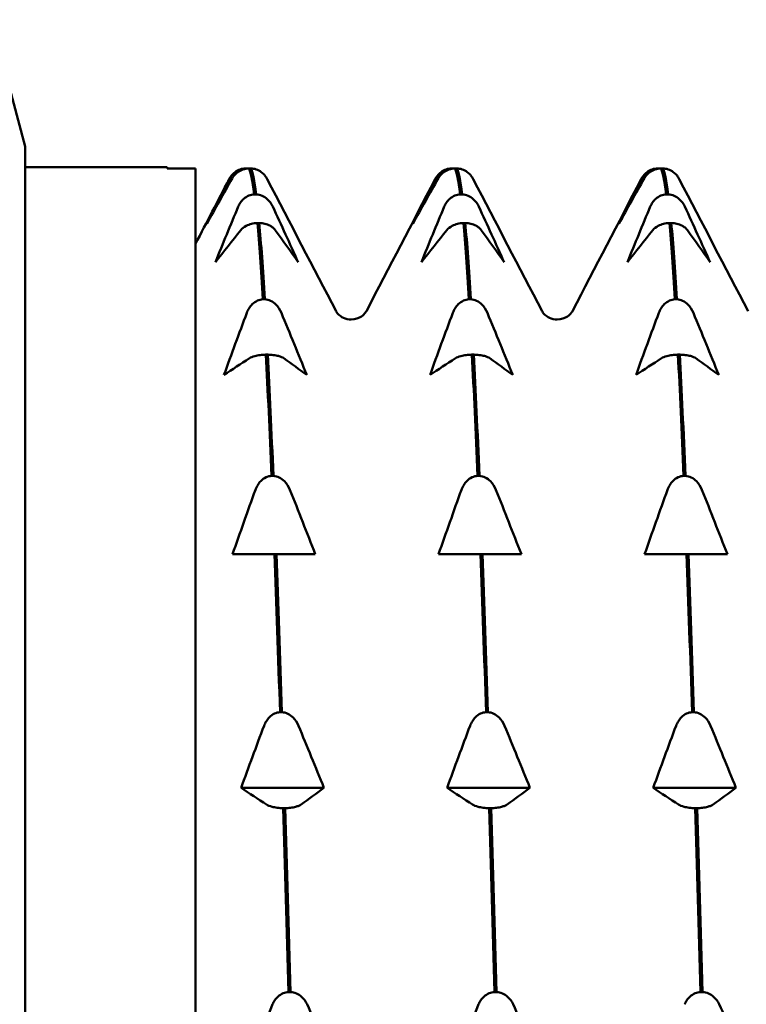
# Model space of a CAD drawing. Header units: millimetres. Extents: x 37 to 189, y 87 to 240.
# Tile 22 of 25: x 86 to 92, y 204 to 213. Entities that reach past the tile are written whole.
import ezdxf

# ---------------------------------------------------------------- set-up
doc = ezdxf.new("R2010")
doc.units = ezdxf.units.MM
doc.layers.add('Видимый контур (ГОСТ)', color=7, linetype='Continuous', lineweight=50)

msp = doc.modelspace()

# ---------------------------------------------------------------- linework, layer by layer
at = {"layer": 'Видимый контур (ГОСТ)'}
for p, q in [((85.7787, 211.6303), (85.4787, 212.7499)), ((85.7787, 190.3695), (85.7787, 211.6303)), ((87.0287, 211.4499), (85.7787, 211.4499)), ((87.0287, 211.4499), (87.0287, 211.4385)), ((87.2787, 211.4385), (87.0287, 211.4385)), ((87.2787, 211.4385), (87.2787, 190.5499)), ((87.7214, 211.4385), (87.7383, 211.4385)), ((87.7654, 211.4385), (87.7484, 211.4385)), ((89.5375, 211.4385), (89.5544, 211.4385)), ((89.5815, 211.4385), (89.5645, 211.4385)), ((91.3536, 211.4385), (91.3705, 211.4385)), ((91.3976, 211.4385), (91.3806, 211.4385)), ((87.797, 211.2092), (87.814, 211.2092)), ((89.6131, 211.2092), (89.6301, 211.2092)), ((91.4292, 211.2092), (91.4462, 211.2092)), ((87.841, 210.9563), (87.8241, 210.9563)), ((89.6571, 210.9563), (89.6402, 210.9563)), ((91.4732, 210.9563), (91.4563, 210.9563)), ((87.8727, 210.2843), (87.8897, 210.2843)), ((89.6888, 210.2843), (89.7058, 210.2843)), ((91.5049, 210.2843), (91.5219, 210.2843)), ((87.9167, 209.7957), (87.8997, 209.7957)), ((89.7328, 209.7957), (89.7158, 209.7957)), ((91.5489, 209.7957), (91.5319, 209.7957)), ((87.9484, 208.7266), (87.9653, 208.7266)), ((89.7645, 208.7266), (89.7814, 208.7266)), ((91.5806, 208.7266), (91.5975, 208.7266)), ((87.8295, 208.0356), (87.6057, 208.0356)), ((87.9754, 208.0356), (87.8295, 208.0356)), ((87.9924, 208.0356), (87.9754, 208.0356)), ((88.1337, 208.0356), (87.9924, 208.0356)), ((88.3351, 208.0356), (88.1337, 208.0356)), ((89.6456, 208.0356), (89.4218, 208.0356)), ((89.7915, 208.0356), (89.6456, 208.0356)), ((89.8085, 208.0356), (89.7915, 208.0356)), ((89.9498, 208.0356), (89.8085, 208.0356)), ((90.1512, 208.0356), (89.9498, 208.0356)), ((91.4617, 208.0356), (91.2379, 208.0356)), ((91.6076, 208.0356), (91.4617, 208.0356)), ((91.6246, 208.0356), (91.6076, 208.0356)), ((91.7659, 208.0356), (91.6246, 208.0356)), ((91.9673, 208.0356), (91.7659, 208.0356)), ((88.024, 206.6423), (88.041, 206.6423)), ((89.8401, 206.6423), (89.8571, 206.6423)), ((91.6562, 206.6423), (91.6732, 206.6423)), ((88.4108, 205.9749), (87.6813, 205.9749)), ((90.2269, 205.9749), (89.4974, 205.9749)), ((92.043, 205.9749), (91.3135, 205.9749)), ((88.0681, 205.7961), (88.0511, 205.7961)), ((89.8842, 205.7961), (89.8672, 205.7961)), ((91.7003, 205.7961), (91.6833, 205.7961)), ((88.0997, 204.1735), (88.1167, 204.1735)), ((89.9158, 204.1735), (89.9328, 204.1735)), ((91.7319, 204.1735), (91.7489, 204.1735))]:
    msp.add_line(p, q, dxfattribs=at)
for points, knots in [([(87.5801, 211.3506), (87.5855, 211.3612), (87.5924, 211.3715), (87.6084, 211.3902), (87.6175, 211.3987), (87.6411, 211.4159), (87.6564, 211.424), (87.6887, 211.4347), (87.7047, 211.4378), (87.7214, 211.4385)], [-0.01992, -0.01992, -0.01992, -0.01992, -0.0151496, -0.0151496, -0.01067581, -0.01067581, -0.00499702, -0.00499702, 0, 0, 0, 0]), ([(87.7484, 211.4385), (87.7305, 211.4377), (87.7132, 211.4343), (87.6798, 211.4227), (87.6643, 211.4143), (87.6309, 211.3901), (87.6144, 211.3717), (87.6024, 211.3506)], [-0.02228821, -0.02228821, -0.02228821, -0.02228821, -0.01619449, -0.01619449, -0.00966289, -0.00966289, 0, 0, 0, 0]), ([(87.8962, 211.3681), (87.8931, 211.3725), (87.8897, 211.3769), (87.8783, 211.3902), (87.8692, 211.3987), (87.8456, 211.4159), (87.8303, 211.424), (87.7981, 211.4347), (87.782, 211.4378), (87.7654, 211.4385)], [-0.0172479, -0.0172479, -0.0172479, -0.0172479, -0.0151496, -0.0151496, -0.01067581, -0.01067581, -0.00499702, -0.00499702, 0, 0, 0, 0]), ([(89.3962, 211.3506), (89.4016, 211.3612), (89.4085, 211.3715), (89.4245, 211.3902), (89.4336, 211.3987), (89.4572, 211.4159), (89.4725, 211.424), (89.5048, 211.4347), (89.5208, 211.4378), (89.5375, 211.4385)], [-0.01992, -0.01992, -0.01992, -0.01992, -0.0151496, -0.0151496, -0.01067581, -0.01067581, -0.00499702, -0.00499702, 0, 0, 0, 0]), ([(89.5645, 211.4385), (89.5466, 211.4377), (89.5293, 211.4343), (89.4959, 211.4227), (89.4804, 211.4143), (89.447, 211.3901), (89.4305, 211.3717), (89.4185, 211.3506)], [-0.02228821, -0.02228821, -0.02228821, -0.02228821, -0.01619449, -0.01619449, -0.00966289, -0.00966289, 0, 0, 0, 0]), ([(89.7123, 211.3681), (89.7092, 211.3725), (89.7058, 211.3769), (89.6944, 211.3902), (89.6853, 211.3987), (89.6617, 211.4159), (89.6464, 211.424), (89.6142, 211.4347), (89.5981, 211.4378), (89.5815, 211.4385)], [-0.0172479, -0.0172479, -0.0172479, -0.0172479, -0.0151496, -0.0151496, -0.01067581, -0.01067581, -0.00499702, -0.00499702, 0, 0, 0, 0]), ([(91.2123, 211.3506), (91.2177, 211.3612), (91.2246, 211.3715), (91.2406, 211.3902), (91.2497, 211.3987), (91.2733, 211.4159), (91.2886, 211.424), (91.3209, 211.4347), (91.3369, 211.4378), (91.3536, 211.4385)], [-0.01992, -0.01992, -0.01992, -0.01992, -0.0151496, -0.0151496, -0.01067581, -0.01067581, -0.00499702, -0.00499702, 0, 0, 0, 0]), ([(91.3806, 211.4385), (91.3627, 211.4377), (91.3454, 211.4343), (91.312, 211.4227), (91.2965, 211.4143), (91.2631, 211.3901), (91.2466, 211.3717), (91.2346, 211.3506)], [-0.02228821, -0.02228821, -0.02228821, -0.02228821, -0.01619449, -0.01619449, -0.00966289, -0.00966289, 0, 0, 0, 0]), ([(91.5284, 211.3681), (91.5253, 211.3725), (91.5219, 211.3769), (91.5105, 211.3902), (91.5014, 211.3987), (91.4778, 211.4159), (91.4625, 211.424), (91.4303, 211.4347), (91.4142, 211.4378), (91.3976, 211.4385)], [-0.0172479, -0.0172479, -0.0172479, -0.0172479, -0.0151496, -0.0151496, -0.01067581, -0.01067581, -0.00499702, -0.00499702, 0, 0, 0, 0]), ([(87.6558, 211.1016), (87.6612, 211.1146), (87.668, 211.1272), (87.6841, 211.1501), (87.6932, 211.1605), (87.7168, 211.1816), (87.7321, 211.1915), (87.7643, 211.2047), (87.7804, 211.2084), (87.797, 211.2092)], [-0.01992, -0.01992, -0.01992, -0.01992, -0.0151496, -0.0151496, -0.01067581, -0.01067581, -0.00499702, -0.00499702, 0, 0, 0, 0]), ([(87.814, 211.2092), (87.8319, 211.2083), (87.8492, 211.2041), (87.8826, 211.1899), (87.8981, 211.1797), (87.9315, 211.15), (87.948, 211.1275), (87.9599, 211.1016)], [-0.02228821, -0.02228821, -0.02228821, -0.02228821, -0.01619448, -0.01619448, -0.00966289, -0.00966289, 0, 0, 0, 0]), ([(89.4719, 211.1016), (89.4773, 211.1146), (89.4841, 211.1272), (89.5002, 211.1501), (89.5093, 211.1605), (89.5329, 211.1816), (89.5482, 211.1915), (89.5804, 211.2047), (89.5965, 211.2084), (89.6131, 211.2092)], [-0.01992, -0.01992, -0.01992, -0.01992, -0.0151496, -0.0151496, -0.01067581, -0.01067581, -0.00499702, -0.00499702, 0, 0, 0, 0]), ([(89.6301, 211.2092), (89.648, 211.2083), (89.6653, 211.2041), (89.6987, 211.1899), (89.7142, 211.1797), (89.7476, 211.15), (89.7641, 211.1275), (89.776, 211.1016)], [-0.02228821, -0.02228821, -0.02228821, -0.02228821, -0.01619448, -0.01619448, -0.00966289, -0.00966289, 0, 0, 0, 0]), ([(91.288, 211.1016), (91.2934, 211.1146), (91.3002, 211.1272), (91.3163, 211.1501), (91.3254, 211.1605), (91.349, 211.1816), (91.3643, 211.1915), (91.3965, 211.2047), (91.4126, 211.2084), (91.4292, 211.2092)], [-0.01992, -0.01992, -0.01992, -0.01992, -0.0151496, -0.0151496, -0.01067581, -0.01067581, -0.00499702, -0.00499702, 0, 0, 0, 0]), ([(91.4462, 211.2092), (91.4641, 211.2083), (91.4814, 211.2041), (91.5148, 211.1899), (91.5303, 211.1797), (91.5637, 211.15), (91.5802, 211.1275), (91.5921, 211.1016)], [-0.02228821, -0.02228821, -0.02228821, -0.02228821, -0.01619448, -0.01619448, -0.00966289, -0.00966289, 0, 0, 0, 0]), ([(87.8241, 210.9563), (87.8062, 210.9558), (87.7889, 210.9534), (87.7555, 210.9452), (87.74, 210.9393), (87.7066, 210.9221), (87.6901, 210.9091), (87.6781, 210.8942)], [-0.02228821, -0.02228821, -0.02228821, -0.02228821, -0.01619448, -0.01619448, -0.00966289, -0.00966289, 0, 0, 0, 0]), ([(87.9823, 210.8942), (87.9769, 210.9017), (87.97, 210.909), (87.954, 210.9222), (87.9449, 210.9282), (87.9213, 210.9404), (87.906, 210.9461), (87.8737, 210.9537), (87.8577, 210.9558), (87.841, 210.9563)], [-0.01992, -0.01992, -0.01992, -0.01992, -0.0151496, -0.0151496, -0.01067581, -0.01067581, -0.00499702, -0.00499702, 0, 0, 0, 0]), ([(89.6402, 210.9563), (89.6223, 210.9558), (89.605, 210.9534), (89.5716, 210.9452), (89.5561, 210.9393), (89.5227, 210.9221), (89.5062, 210.9091), (89.4942, 210.8942)], [-0.02228821, -0.02228821, -0.02228821, -0.02228821, -0.01619448, -0.01619448, -0.00966289, -0.00966289, 0, 0, 0, 0]), ([(89.7984, 210.8942), (89.793, 210.9017), (89.7861, 210.909), (89.7701, 210.9222), (89.761, 210.9282), (89.7374, 210.9404), (89.7221, 210.9461), (89.6898, 210.9537), (89.6738, 210.9558), (89.6571, 210.9563)], [-0.01992, -0.01992, -0.01992, -0.01992, -0.0151496, -0.0151496, -0.01067581, -0.01067581, -0.00499702, -0.00499702, 0, 0, 0, 0]), ([(91.4563, 210.9563), (91.4384, 210.9558), (91.4211, 210.9534), (91.3877, 210.9452), (91.3722, 210.9393), (91.3388, 210.9221), (91.3223, 210.9091), (91.3103, 210.8942)], [-0.02228821, -0.02228821, -0.02228821, -0.02228821, -0.01619448, -0.01619448, -0.00966289, -0.00966289, 0, 0, 0, 0]), ([(91.6145, 210.8942), (91.6091, 210.9017), (91.6022, 210.909), (91.5862, 210.9222), (91.5771, 210.9282), (91.5535, 210.9404), (91.5382, 210.9461), (91.5059, 210.9537), (91.4899, 210.9558), (91.4732, 210.9563)], [-0.01992, -0.01992, -0.01992, -0.01992, -0.0151496, -0.0151496, -0.01067581, -0.01067581, -0.00499702, -0.00499702, 0, 0, 0, 0]), ([(87.7314, 210.1642), (87.7369, 210.1787), (87.7437, 210.1928), (87.7598, 210.2183), (87.7688, 210.2299), (87.7925, 210.2534), (87.8078, 210.2645), (87.84, 210.2792), (87.8561, 210.2833), (87.8727, 210.2843)], [-0.01992, -0.01992, -0.01992, -0.01992, -0.0151496, -0.0151496, -0.01067581, -0.01067581, -0.00499702, -0.00499702, 0, 0, 0, 0]), ([(87.8897, 210.2843), (87.9076, 210.2832), (87.9249, 210.2785), (87.9583, 210.2627), (87.9738, 210.2513), (88.0071, 210.2182), (88.0236, 210.1931), (88.0356, 210.1642)], [-0.02228821, -0.02228821, -0.02228821, -0.02228821, -0.01619448, -0.01619448, -0.00966289, -0.00966289, 0, 0, 0, 0]), ([(89.5475, 210.1642), (89.553, 210.1787), (89.5598, 210.1928), (89.5759, 210.2183), (89.5849, 210.2299), (89.6086, 210.2534), (89.6239, 210.2645), (89.6561, 210.2792), (89.6722, 210.2833), (89.6888, 210.2843)], [-0.01992, -0.01992, -0.01992, -0.01992, -0.0151496, -0.0151496, -0.01067581, -0.01067581, -0.00499702, -0.00499702, 0, 0, 0, 0]), ([(89.7058, 210.2843), (89.7237, 210.2832), (89.741, 210.2785), (89.7744, 210.2627), (89.7899, 210.2513), (89.8232, 210.2182), (89.8397, 210.1931), (89.8517, 210.1642)], [-0.02228821, -0.02228821, -0.02228821, -0.02228821, -0.01619448, -0.01619448, -0.00966289, -0.00966289, 0, 0, 0, 0]), ([(91.3636, 210.1642), (91.3691, 210.1787), (91.3759, 210.1928), (91.392, 210.2183), (91.401, 210.2299), (91.4247, 210.2534), (91.44, 210.2645), (91.4722, 210.2792), (91.4883, 210.2833), (91.5049, 210.2843)], [-0.01992, -0.01992, -0.01992, -0.01992, -0.0151496, -0.0151496, -0.01067581, -0.01067581, -0.00499702, -0.00499702, 0, 0, 0, 0]), ([(91.5219, 210.2843), (91.5398, 210.2832), (91.5571, 210.2785), (91.5905, 210.2627), (91.606, 210.2513), (91.6393, 210.2182), (91.6558, 210.1931), (91.6678, 210.1642)], [-0.02228821, -0.02228821, -0.02228821, -0.02228821, -0.01619448, -0.01619448, -0.00966289, -0.00966289, 0, 0, 0, 0]), ([(88.5177, 210.1799), (88.5202, 210.175), (88.525, 210.1645), (88.5516, 210.1391), (88.5648, 210.1287), (88.6019, 210.1112), (88.6265, 210.1049), (88.6514, 210.1049)], [0, 0, 0, 0, 0.02814735, 0.02814735, 0.04292595, 0.04292595, 0.05825305, 0.05825305, 0.05825305, 0.05825305]), ([(88.6514, 210.1049), (88.6871, 210.1049), (88.7211, 210.1185), (88.7594, 210.1449), (88.7693, 210.1565), (88.781, 210.172), (88.7836, 210.1769), (88.7852, 210.1799)], [0, 0, 0, 0, 0.0219886, 0.0219886, 0.04094287, 0.04094287, 0.05822789, 0.05822789, 0.05822789, 0.05822789]), ([(90.3338, 210.1799), (90.3363, 210.175), (90.3411, 210.1645), (90.3677, 210.1391), (90.3809, 210.1287), (90.418, 210.1112), (90.4426, 210.1049), (90.4675, 210.1049)], [0, 0, 0, 0, 0.02814735, 0.02814735, 0.04292595, 0.04292595, 0.05825305, 0.05825305, 0.05825305, 0.05825305]), ([(90.4675, 210.1049), (90.5032, 210.1049), (90.5372, 210.1185), (90.5755, 210.1449), (90.5854, 210.1565), (90.5971, 210.172), (90.5997, 210.1769), (90.6013, 210.1799)], [0, 0, 0, 0, 0.0219886, 0.0219886, 0.04094287, 0.04094287, 0.05822789, 0.05822789, 0.05822789, 0.05822789]), ([(87.8997, 209.7957), (87.8818, 209.7954), (87.8645, 209.7942), (87.8311, 209.7899), (87.8156, 209.7869), (87.7823, 209.778), (87.7658, 209.7713), (87.7538, 209.7635)], [-0.02228821, -0.02228821, -0.02228821, -0.02228821, -0.01619448, -0.01619448, -0.00966289, -0.00966289, 0, 0, 0, 0]), ([(88.058, 209.7635), (88.0525, 209.7674), (88.0457, 209.7712), (88.0296, 209.778), (88.0206, 209.7811), (87.9969, 209.7874), (87.9816, 209.7904), (87.9494, 209.7943), (87.9333, 209.7954), (87.9167, 209.7957)], [-0.01992, -0.01992, -0.01992, -0.01992, -0.0151496, -0.0151496, -0.01067581, -0.01067581, -0.00499702, -0.00499702, 0, 0, 0, 0]), ([(89.7158, 209.7957), (89.6979, 209.7954), (89.6806, 209.7942), (89.6472, 209.7899), (89.6317, 209.7869), (89.5984, 209.778), (89.5819, 209.7713), (89.5699, 209.7635)], [-0.02228821, -0.02228821, -0.02228821, -0.02228821, -0.01619448, -0.01619448, -0.00966289, -0.00966289, 0, 0, 0, 0]), ([(89.8741, 209.7635), (89.8686, 209.7674), (89.8618, 209.7712), (89.8457, 209.778), (89.8367, 209.7811), (89.813, 209.7874), (89.7977, 209.7904), (89.7655, 209.7943), (89.7494, 209.7954), (89.7328, 209.7957)], [-0.01992, -0.01992, -0.01992, -0.01992, -0.0151496, -0.0151496, -0.01067581, -0.01067581, -0.00499702, -0.00499702, 0, 0, 0, 0]), ([(91.5319, 209.7957), (91.514, 209.7954), (91.4967, 209.7942), (91.4633, 209.7899), (91.4478, 209.7869), (91.4145, 209.778), (91.398, 209.7713), (91.386, 209.7635)], [-0.02228821, -0.02228821, -0.02228821, -0.02228821, -0.01619448, -0.01619448, -0.00966289, -0.00966289, 0, 0, 0, 0]), ([(91.6902, 209.7635), (91.6847, 209.7674), (91.6779, 209.7712), (91.6618, 209.778), (91.6528, 209.7811), (91.6291, 209.7874), (91.6138, 209.7904), (91.5816, 209.7943), (91.5655, 209.7954), (91.5489, 209.7957)], [-0.01992, -0.01992, -0.01992, -0.01992, -0.0151496, -0.0151496, -0.01067581, -0.01067581, -0.00499702, -0.00499702, 0, 0, 0, 0]), ([(87.8071, 208.6023), (87.8125, 208.6173), (87.8194, 208.6318), (87.8354, 208.6583), (87.8445, 208.6703), (87.8682, 208.6947), (87.8834, 208.7061), (87.9157, 208.7213), (87.9317, 208.7256), (87.9484, 208.7266)], [-0.01992, -0.01992, -0.01992, -0.01992, -0.0151496, -0.0151496, -0.01067581, -0.01067581, -0.00499702, -0.00499702, 0, 0, 0, 0]), ([(87.9653, 208.7266), (87.9833, 208.7255), (88.0005, 208.7206), (88.034, 208.7042), (88.0494, 208.6924), (88.0828, 208.6581), (88.0993, 208.6321), (88.1113, 208.6023)], [-0.02228821, -0.02228821, -0.02228821, -0.02228821, -0.01619448, -0.01619448, -0.00966289, -0.00966289, 0, 0, 0, 0]), ([(89.6232, 208.6023), (89.6286, 208.6173), (89.6355, 208.6318), (89.6515, 208.6583), (89.6606, 208.6703), (89.6843, 208.6947), (89.6995, 208.7061), (89.7318, 208.7213), (89.7478, 208.7256), (89.7645, 208.7266)], [-0.01992, -0.01992, -0.01992, -0.01992, -0.0151496, -0.0151496, -0.01067581, -0.01067581, -0.00499702, -0.00499702, 0, 0, 0, 0]), ([(89.7814, 208.7266), (89.7994, 208.7255), (89.8166, 208.7206), (89.8501, 208.7042), (89.8655, 208.6924), (89.8989, 208.6581), (89.9154, 208.6321), (89.9274, 208.6023)], [-0.02228821, -0.02228821, -0.02228821, -0.02228821, -0.01619448, -0.01619448, -0.00966289, -0.00966289, 0, 0, 0, 0]), ([(91.4393, 208.6023), (91.4447, 208.6173), (91.4516, 208.6318), (91.4676, 208.6583), (91.4767, 208.6703), (91.5004, 208.6947), (91.5156, 208.7061), (91.5479, 208.7213), (91.5639, 208.7256), (91.5806, 208.7266)], [-0.01992, -0.01992, -0.01992, -0.01992, -0.0151496, -0.0151496, -0.01067581, -0.01067581, -0.00499702, -0.00499702, 0, 0, 0, 0]), ([(91.5975, 208.7266), (91.6155, 208.7255), (91.6327, 208.7206), (91.6662, 208.7042), (91.6816, 208.6924), (91.715, 208.6581), (91.7315, 208.6321), (91.7435, 208.6023)], [-0.02228821, -0.02228821, -0.02228821, -0.02228821, -0.01619448, -0.01619448, -0.00966289, -0.00966289, 0, 0, 0, 0]), ([(87.8828, 206.5222), (87.8882, 206.5367), (87.895, 206.5508), (87.9111, 206.5763), (87.9202, 206.588), (87.9438, 206.6115), (87.9591, 206.6225), (87.9913, 206.6372), (88.0074, 206.6413), (88.024, 206.6423)], [-0.01992, -0.01992, -0.01992, -0.01992, -0.0151496, -0.0151496, -0.01067581, -0.01067581, -0.00499702, -0.00499702, 0, 0, 0, 0]), ([(88.041, 206.6423), (88.0589, 206.6413), (88.0762, 206.6366), (88.1096, 206.6207), (88.1251, 206.6093), (88.1585, 206.5762), (88.175, 206.5511), (88.187, 206.5222)], [-0.02228821, -0.02228821, -0.02228821, -0.02228821, -0.01619448, -0.01619448, -0.00966289, -0.00966289, 0, 0, 0, 0]), ([(89.6989, 206.5222), (89.7043, 206.5367), (89.7111, 206.5508), (89.7272, 206.5763), (89.7363, 206.588), (89.7599, 206.6115), (89.7752, 206.6225), (89.8074, 206.6372), (89.8235, 206.6413), (89.8401, 206.6423)], [-0.01992, -0.01992, -0.01992, -0.01992, -0.0151496, -0.0151496, -0.01067581, -0.01067581, -0.00499702, -0.00499702, 0, 0, 0, 0]), ([(89.8571, 206.6423), (89.875, 206.6413), (89.8923, 206.6366), (89.9257, 206.6207), (89.9412, 206.6093), (89.9746, 206.5762), (89.9911, 206.5511), (90.0031, 206.5222)], [-0.02228821, -0.02228821, -0.02228821, -0.02228821, -0.01619448, -0.01619448, -0.00966289, -0.00966289, 0, 0, 0, 0]), ([(91.515, 206.5222), (91.5204, 206.5367), (91.5272, 206.5508), (91.5433, 206.5763), (91.5524, 206.588), (91.576, 206.6115), (91.5913, 206.6225), (91.6235, 206.6372), (91.6396, 206.6413), (91.6562, 206.6423)], [-0.01992, -0.01992, -0.01992, -0.01992, -0.0151496, -0.0151496, -0.01067581, -0.01067581, -0.00499702, -0.00499702, 0, 0, 0, 0]), ([(91.6732, 206.6423), (91.6911, 206.6413), (91.7084, 206.6366), (91.7418, 206.6207), (91.7573, 206.6093), (91.7907, 206.5762), (91.8072, 206.5511), (91.8192, 206.5222)], [-0.02228821, -0.02228821, -0.02228821, -0.02228821, -0.01619448, -0.01619448, -0.00966289, -0.00966289, 0, 0, 0, 0]), ([(88.0511, 205.7961), (88.0332, 205.7964), (88.0159, 205.7976), (87.9825, 205.8019), (87.967, 205.8049), (87.9336, 205.8138), (87.9171, 205.8205), (87.9051, 205.8283)], [-0.02228821, -0.02228821, -0.02228821, -0.02228821, -0.01619448, -0.01619448, -0.00966289, -0.00966289, 0, 0, 0, 0]), ([(88.2093, 205.8283), (88.2039, 205.8244), (88.197, 205.8206), (88.181, 205.8138), (88.1719, 205.8106), (88.1483, 205.8043), (88.133, 205.8014), (88.1008, 205.7974), (88.0847, 205.7963), (88.0681, 205.7961)], [-0.01992, -0.01992, -0.01992, -0.01992, -0.0151496, -0.0151496, -0.01067581, -0.01067581, -0.00499702, -0.00499702, 0, 0, 0, 0]), ([(89.8672, 205.7961), (89.8493, 205.7964), (89.832, 205.7976), (89.7986, 205.8019), (89.7831, 205.8049), (89.7497, 205.8138), (89.7332, 205.8205), (89.7212, 205.8283)], [-0.02228821, -0.02228821, -0.02228821, -0.02228821, -0.01619448, -0.01619448, -0.00966289, -0.00966289, 0, 0, 0, 0]), ([(90.0254, 205.8283), (90.02, 205.8244), (90.0131, 205.8206), (89.9971, 205.8138), (89.988, 205.8106), (89.9644, 205.8043), (89.9491, 205.8014), (89.9169, 205.7974), (89.9008, 205.7963), (89.8842, 205.7961)], [-0.01992, -0.01992, -0.01992, -0.01992, -0.0151496, -0.0151496, -0.01067581, -0.01067581, -0.00499702, -0.00499702, 0, 0, 0, 0]), ([(91.6833, 205.7961), (91.6654, 205.7964), (91.6481, 205.7976), (91.6147, 205.8019), (91.5992, 205.8049), (91.5658, 205.8138), (91.5493, 205.8205), (91.5373, 205.8283)], [-0.02228821, -0.02228821, -0.02228821, -0.02228821, -0.01619448, -0.01619448, -0.00966289, -0.00966289, 0, 0, 0, 0]), ([(91.8415, 205.8283), (91.8361, 205.8244), (91.8292, 205.8206), (91.8132, 205.8138), (91.8041, 205.8106), (91.7805, 205.8043), (91.7652, 205.8014), (91.733, 205.7974), (91.7169, 205.7963), (91.7003, 205.7961)], [-0.01992, -0.01992, -0.01992, -0.01992, -0.0151496, -0.0151496, -0.01067581, -0.01067581, -0.00499702, -0.00499702, 0, 0, 0, 0]), ([(87.9584, 204.0659), (87.9639, 204.0789), (87.9707, 204.0915), (87.9868, 204.1144), (87.9959, 204.1248), (88.0195, 204.1459), (88.0348, 204.1558), (88.067, 204.169), (88.0831, 204.1727), (88.0997, 204.1735)], [-0.01992, -0.01992, -0.01992, -0.01992, -0.0151496, -0.0151496, -0.01067581, -0.01067581, -0.00499702, -0.00499702, 0, 0, 0, 0]), ([(88.1167, 204.1735), (88.1346, 204.1726), (88.1519, 204.1684), (88.1853, 204.1542), (88.2008, 204.144), (88.2342, 204.1143), (88.2506, 204.0918), (88.2626, 204.0659)], [-0.02228821, -0.02228821, -0.02228821, -0.02228821, -0.01619448, -0.01619448, -0.00966289, -0.00966289, 0, 0, 0, 0]), ([(89.7745, 204.0659), (89.78, 204.0789), (89.7868, 204.0915), (89.8029, 204.1144), (89.812, 204.1248), (89.8356, 204.1459), (89.8509, 204.1558), (89.8831, 204.169), (89.8992, 204.1727), (89.9158, 204.1735)], [-0.01992, -0.01992, -0.01992, -0.01992, -0.0151496, -0.0151496, -0.01067581, -0.01067581, -0.00499702, -0.00499702, 0, 0, 0, 0]), ([(89.9328, 204.1735), (89.9507, 204.1726), (89.968, 204.1684), (90.0014, 204.1542), (90.0169, 204.144), (90.0503, 204.1143), (90.0667, 204.0918), (90.0787, 204.0659)], [-0.02228821, -0.02228821, -0.02228821, -0.02228821, -0.01619448, -0.01619448, -0.00966289, -0.00966289, 0, 0, 0, 0]), ([(91.5906, 204.0659), (91.5961, 204.0789), (91.6029, 204.0915), (91.619, 204.1144), (91.6281, 204.1248), (91.6517, 204.1459), (91.667, 204.1558), (91.6992, 204.169), (91.7153, 204.1727), (91.7319, 204.1735)], [-0.01992, -0.01992, -0.01992, -0.01992, -0.0151496, -0.0151496, -0.01067581, -0.01067581, -0.00499702, -0.00499702, 0, 0, 0, 0]), ([(91.7489, 204.1735), (91.7668, 204.1726), (91.7841, 204.1684), (91.8175, 204.1542), (91.833, 204.144), (91.8664, 204.1143), (91.8828, 204.0918), (91.8948, 204.0659)], [-0.02228821, -0.02228821, -0.02228821, -0.02228821, -0.01619448, -0.01619448, -0.00966289, -0.00966289, 0, 0, 0, 0])]:
    msp.add_open_spline(points, degree=3, knots=knots, dxfattribs=at)
for points in [[(87.7383, 211.4385), (87.74, 211.4384), (87.7417, 211.4383), (87.7434, 211.4382)], [(87.7484, 211.4385), (87.7646, 211.4111), (87.7808, 211.3343), (87.797, 211.2092)], [(87.814, 211.2092), (87.7978, 211.3343), (87.7816, 211.4111), (87.7654, 211.4385)], [(89.5544, 211.4385), (89.5561, 211.4384), (89.5578, 211.4383), (89.5595, 211.4382)], [(89.5645, 211.4385), (89.5807, 211.4111), (89.5969, 211.3343), (89.6131, 211.2092)], [(89.6301, 211.2092), (89.6139, 211.3343), (89.5977, 211.4111), (89.5815, 211.4385)], [(91.3705, 211.4385), (91.3722, 211.4384), (91.3739, 211.4383), (91.3756, 211.4382)], [(91.3806, 211.4385), (91.3968, 211.4111), (91.413, 211.3343), (91.4292, 211.2092)], [(91.4462, 211.2092), (91.43, 211.3343), (91.4138, 211.4111), (91.3976, 211.4385)], [(87.2787, 210.7736), (87.3777, 210.9636), (87.4768, 211.1535), (87.5758, 211.3435)], [(87.6024, 211.3506), (87.527, 211.2175), (87.4523, 211.0839), (87.3787, 210.9499)], [(87.3787, 210.9499), (87.4445, 211.0839), (87.5118, 211.2176), (87.5801, 211.3506)], [(87.5758, 211.3435), (87.5797, 211.351), (87.5844, 211.3591), (87.5906, 211.3681)], [(87.8962, 211.3681), (87.9023, 211.3591), (87.907, 211.351), (87.9109, 211.3435)], [(87.9109, 211.3435), (88.1131, 210.9556), (88.3154, 210.5677), (88.5177, 210.1799)], [(88.7852, 210.1799), (88.9874, 210.5677), (89.1897, 210.9556), (89.3919, 211.3435)], [(89.4185, 211.3506), (89.3431, 211.2175), (89.2684, 211.0839), (89.1948, 210.9499)], [(89.1948, 210.9499), (89.2606, 211.0839), (89.3279, 211.2176), (89.3962, 211.3506)], [(89.3919, 211.3435), (89.3958, 211.351), (89.4005, 211.3591), (89.4067, 211.3681)], [(89.7123, 211.3681), (89.7184, 211.3591), (89.7231, 211.351), (89.727, 211.3435)], [(89.727, 211.3435), (89.9292, 210.9556), (90.1315, 210.5677), (90.3338, 210.1799)], [(90.6013, 210.1799), (90.8035, 210.5677), (91.0058, 210.9556), (91.208, 211.3435)], [(91.2346, 211.3506), (91.1592, 211.2175), (91.0845, 211.0839), (91.0109, 210.9499)], [(91.0109, 210.9499), (91.0767, 211.0839), (91.144, 211.2176), (91.2123, 211.3506)], [(91.208, 211.3435), (91.2119, 211.351), (91.2166, 211.3591), (91.2228, 211.3681)], [(91.5284, 211.3681), (91.5345, 211.3591), (91.5392, 211.351), (91.5431, 211.3435)], [(91.5431, 211.3435), (91.7453, 210.9556), (91.9476, 210.5677), (92.1499, 210.1799)], [(87.4543, 210.6109), (87.5202, 210.775), (87.5875, 210.9387), (87.6558, 211.1016)], [(87.9599, 211.1016), (88.0354, 210.9387), (88.1101, 210.775), (88.1837, 210.6109)], [(89.2704, 210.6109), (89.3363, 210.775), (89.4036, 210.9387), (89.4719, 211.1016)], [(89.776, 211.1016), (89.8515, 210.9387), (89.9262, 210.775), (89.9998, 210.6109)], [(91.0865, 210.6109), (91.1524, 210.775), (91.2197, 210.9387), (91.288, 211.1016)], [(91.5921, 211.1016), (91.6676, 210.9387), (91.7423, 210.775), (91.8159, 210.6109)], [(87.8241, 210.9563), (87.8403, 210.7783), (87.8565, 210.5533), (87.8727, 210.2843)], [(87.8897, 210.2843), (87.8735, 210.5533), (87.8573, 210.7783), (87.841, 210.9563)], [(89.6402, 210.9563), (89.6564, 210.7783), (89.6726, 210.5533), (89.6888, 210.2843)], [(89.7058, 210.2843), (89.6896, 210.5533), (89.6734, 210.7783), (89.6571, 210.9563)], [(91.4563, 210.9563), (91.4725, 210.7783), (91.4887, 210.5533), (91.5049, 210.2843)], [(91.5219, 210.2843), (91.5057, 210.5533), (91.4895, 210.7783), (91.4732, 210.9563)], [(87.6781, 210.8942), (87.6027, 210.8001), (87.528, 210.7056), (87.4543, 210.6109)], [(88.1837, 210.6109), (88.1179, 210.7056), (88.0506, 210.8001), (87.9823, 210.8942)], [(89.4942, 210.8942), (89.4188, 210.8001), (89.3441, 210.7056), (89.2704, 210.6109)], [(89.9998, 210.6109), (89.934, 210.7056), (89.8667, 210.8001), (89.7984, 210.8942)], [(91.3103, 210.8942), (91.2349, 210.8001), (91.1602, 210.7056), (91.0865, 210.6109)], [(91.8159, 210.6109), (91.7501, 210.7056), (91.6828, 210.8001), (91.6145, 210.8942)], [(87.53, 209.6169), (87.5959, 209.7999), (87.6631, 209.9825), (87.7314, 210.1642)], [(88.0356, 210.1642), (88.1111, 209.9825), (88.1858, 209.7999), (88.2594, 209.6169)], [(89.3461, 209.6169), (89.412, 209.7999), (89.4792, 209.9825), (89.5475, 210.1642)], [(89.8517, 210.1642), (89.9272, 209.9825), (90.0019, 209.7999), (90.0755, 209.6169)], [(91.1622, 209.6169), (91.2281, 209.7999), (91.2953, 209.9825), (91.3636, 210.1642)], [(91.6678, 210.1642), (91.7433, 209.9825), (91.818, 209.7999), (91.8916, 209.6169)], [(87.7538, 209.7635), (87.6783, 209.7148), (87.6036, 209.6659), (87.53, 209.6169)], [(87.8997, 209.7957), (87.9159, 209.4792), (87.9322, 209.1212), (87.9484, 208.7266)], [(87.9653, 208.7266), (87.9491, 209.1212), (87.9329, 209.4792), (87.9167, 209.7957)], [(88.2594, 209.6169), (88.1936, 209.6659), (88.1263, 209.7148), (88.058, 209.7635)], [(89.5699, 209.7635), (89.4944, 209.7148), (89.4197, 209.6659), (89.3461, 209.6169)], [(89.7158, 209.7957), (89.732, 209.4792), (89.7483, 209.1212), (89.7645, 208.7266)], [(89.7814, 208.7266), (89.7652, 209.1212), (89.749, 209.4792), (89.7328, 209.7957)], [(90.0755, 209.6169), (90.0097, 209.6659), (89.9424, 209.7148), (89.8741, 209.7635)], [(91.386, 209.7635), (91.3105, 209.7148), (91.2358, 209.6659), (91.1622, 209.6169)], [(91.5319, 209.7957), (91.5481, 209.4792), (91.5644, 209.1212), (91.5806, 208.7266)], [(91.5975, 208.7266), (91.5813, 209.1212), (91.5651, 209.4792), (91.5489, 209.7957)], [(91.8916, 209.6169), (91.8258, 209.6659), (91.7585, 209.7148), (91.6902, 209.7635)], [(87.6057, 208.0356), (87.6715, 208.2251), (87.7388, 208.4141), (87.8071, 208.6023)], [(88.1113, 208.6023), (88.1867, 208.4141), (88.2615, 208.2251), (88.3351, 208.0356)], [(89.4218, 208.0356), (89.4876, 208.2251), (89.5549, 208.4141), (89.6232, 208.6023)], [(89.9274, 208.6023), (90.0028, 208.4141), (90.0776, 208.2251), (90.1512, 208.0356)], [(91.2379, 208.0356), (91.3037, 208.2251), (91.371, 208.4141), (91.4393, 208.6023)], [(91.7435, 208.6023), (91.8189, 208.4141), (91.8937, 208.2251), (91.9673, 208.0356)], [(87.9754, 208.0356), (87.9916, 207.6023), (88.0078, 207.1356), (88.024, 206.6423)], [(88.041, 206.6423), (88.0248, 207.1356), (88.0086, 207.6023), (87.9924, 208.0356)], [(89.7915, 208.0356), (89.8077, 207.6023), (89.8239, 207.1356), (89.8401, 206.6423)], [(89.8571, 206.6423), (89.8409, 207.1356), (89.8247, 207.6023), (89.8085, 208.0356)], [(91.6076, 208.0356), (91.6238, 207.6023), (91.64, 207.1356), (91.6562, 206.6423)], [(91.6732, 206.6423), (91.657, 207.1356), (91.6408, 207.6023), (91.6246, 208.0356)], [(87.6813, 205.9749), (87.7472, 206.158), (87.8145, 206.3406), (87.8828, 206.5222)], [(88.187, 206.5222), (88.2624, 206.3406), (88.3371, 206.158), (88.4108, 205.9749)], [(89.4974, 205.9749), (89.5633, 206.158), (89.6306, 206.3406), (89.6989, 206.5222)], [(90.0031, 206.5222), (90.0785, 206.3406), (90.1532, 206.158), (90.2269, 205.9749)], [(91.3135, 205.9749), (91.3794, 206.158), (91.4467, 206.3406), (91.515, 206.5222)], [(91.8192, 206.5222), (91.8946, 206.3406), (91.9693, 206.158), (92.043, 205.9749)], [(87.9051, 205.8283), (87.8297, 205.8769), (87.755, 205.9259), (87.6813, 205.9749)], [(88.4108, 205.9749), (88.3449, 205.9258), (88.2776, 205.8769), (88.2093, 205.8283)], [(89.7212, 205.8283), (89.6458, 205.8769), (89.5711, 205.9259), (89.4974, 205.9749)], [(90.2269, 205.9749), (90.161, 205.9258), (90.0937, 205.8769), (90.0254, 205.8283)], [(91.5373, 205.8283), (91.4619, 205.8769), (91.3872, 205.9259), (91.3135, 205.9749)], [(92.043, 205.9749), (91.9771, 205.9258), (91.9098, 205.8769), (91.8415, 205.8283)], [(88.0511, 205.7961), (88.0673, 205.2754), (88.0835, 204.732), (88.0997, 204.1735)], [(88.1167, 204.1735), (88.1005, 204.732), (88.0843, 205.2754), (88.0681, 205.7961)], [(89.8672, 205.7961), (89.8834, 205.2754), (89.8996, 204.732), (89.9158, 204.1735)], [(89.9328, 204.1735), (89.9166, 204.732), (89.9004, 205.2754), (89.8842, 205.7961)], [(91.6833, 205.7961), (91.6995, 205.2754), (91.7157, 204.732), (91.7319, 204.1735)], [(91.7489, 204.1735), (91.7327, 204.732), (91.7165, 205.2754), (91.7003, 205.7961)], [(87.757, 203.5752), (87.8229, 203.7393), (87.8902, 203.903), (87.9584, 204.0659)], [(88.2626, 204.0659), (88.338, 203.903), (88.4128, 203.7393), (88.4864, 203.5752)], [(89.5731, 203.5752), (89.639, 203.7393), (89.7063, 203.903), (89.7745, 204.0659)], [(90.0787, 204.0659), (90.1541, 203.903), (90.2289, 203.7393), (90.3025, 203.5752)], [(91.8948, 204.0659), (91.9702, 203.903), (92.045, 203.7393), (92.1186, 203.5752)]]:
    msp.add_open_spline(points, degree=3, dxfattribs=at)

doc.saveas('drawing.dxf')
